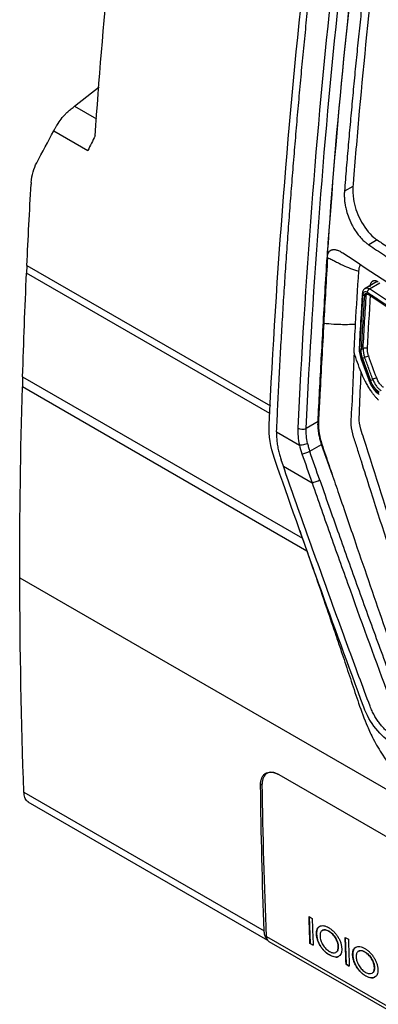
# Model space of a CAD drawing. Header units: millimetres. Extents: x -508 to 796, y -404 to 760.
# Tile 98 of 116: x 568 to 598, y 524 to 607. Entities that reach past the tile are written whole.
import ezdxf

# ---------------------------------------------------------------- set-up
doc = ezdxf.new("R2010")
doc.units = ezdxf.units.MM

msp = doc.modelspace()

# ---------------------------------------------------------------- linework, layer by layer
at = {"color": 7, "linetype": 'Continuous', "lineweight": 25}
for p, q in [((572.565, 599.756), (574.637, 601.397)), ((570.808, 597.666), (573.679, 596.008)), ((596.049, 592.987), (595.337, 592.576)), ((593.982, 588.193), (593.947, 588.214)), ((598.104, 588.458), (597.392, 588.047)), ((593.874, 586.99), (593.909, 586.97)), ((593.875, 587.182), (593.911, 587.161)), ((568.54, 586.312), (568.51, 585.66)), ((598.086, 584.953), (597.072, 584.368)), ((597.181, 583.85), (597.016, 583.755)), ((596.748, 579.207), (596.913, 579.302)), ((596.732, 578.448), (597.412, 576.578)), ((597.047, 578.548), (596.874, 578.447)), ((568.182, 576.904), (568.157, 576.052)), ((597.549, 576.59), (597.723, 576.69)), ((593.11, 573.122), (592.111, 572.546)), ((589.612, 572.257), (591.54, 571.144)), ((592.408, 570.621), (593.409, 571.199)), ((594.317, 568.606), (593.409, 571.199)), ((590.182, 569.354), (589.995, 569.889)), ((590.182, 569.354), (592.6, 567.958)), ((567.943, 559.931), (653.67, 510.442)), ((589.794, 543.317), (620.199, 525.764)), ((568.286, 541.831), (588.559, 530.127)), ((568.62, 541.028), (588.849, 529.35)), ((592.346, 531.324), (592.616, 531.168)), ((592.353, 531.32), (592.433, 529.067)), ((588.762, 529.656), (602.611, 521.661)), ((592.986, 529.844), (592.979, 529.84)), ((593.474, 530.167), (593.467, 530.163)), ((594.028, 530.091), (594.021, 530.087)), ((588.969, 529.235), (602.818, 521.241)), ((592.433, 529.067), (592.426, 529.063)), ((592.696, 528.907), (592.426, 529.063)), ((592.433, 529.067), (592.695, 528.916)), ((594.821, 528.802), (594.814, 528.798)), ((595.396, 529.563), (595.666, 529.407)), ((595.404, 529.559), (595.483, 527.306)), ((594.073, 528.09), (594.066, 528.086)), ((594.62, 528.313), (594.627, 528.317)), ((596.036, 528.083), (596.029, 528.079)), ((596.525, 528.406), (596.518, 528.402)), ((597.078, 528.33), (597.071, 528.326)), ((595.483, 527.306), (595.476, 527.302)), ((595.746, 527.146), (595.476, 527.302)), ((595.483, 527.306), (595.746, 527.155)), ((597.124, 526.329), (597.117, 526.325)), ((597.671, 526.552), (597.678, 526.556)), ((597.871, 527.041), (597.864, 527.036))]:
    msp.add_line(p, q, dxfattribs=at)
at = {"color": 250, "linetype": 'Continuous', "lineweight": 25}
for p, q in [((572.565, 599.756), (574.414, 598.688)), ((568.54, 586.312), (589.087, 574.45)), ((589.047, 573.804), (568.51, 585.66)), ((597.451, 584.332), (598.314, 584.831)), ((568.182, 576.904), (591.794, 563.273)), ((592.174, 562.188), (568.158, 576.052)), ((588.402, 542.513), (588.258, 542.43))]:
    msp.add_line(p, q, dxfattribs=at)
at = {"color": 7, "linetype": 'Continuous', "lineweight": 25}
for centre, radius, start, end in [((591.781, 573.284), 0.809, 242.21292, 294.05924), ((591.417, 572.591), 2.206, 278.64656, 296.69553), ((589.25, 529.635), 0.488, 177.4414, 234.81161)]:
    msp.add_arc(centre, radius, start, end, dxfattribs=at)
for points in [[(574.296, 597.254), (574.957, 606.649), (575.853, 616.156), (576.983, 625.759)], [(597.317, 621.654), (595.84, 610.359), (594.716, 599.201), (593.947, 588.214)], [(593.982, 588.193), (594.751, 599.181), (595.876, 610.339), (597.352, 621.633)], [(588.986, 572.843), (589.592, 585.601), (590.595, 598.565), (592.045, 611.718)], [(594.298, 610.083), (592.931, 597.394), (591.982, 584.886), (591.404, 572.569)], [(592.111, 572.546), (592.688, 584.853), (593.636, 597.35), (595.002, 610.027)], [(569.368, 594.982), (569.843, 595.875), (570.328, 596.768), (570.806, 597.667)], [(574.296, 597.254), (574.09, 596.838), (573.884, 596.423), (573.679, 596.008)], [(568.91, 593.317), (568.962, 593.948), (569.12, 594.515), (569.368, 594.982)], [(568.54, 586.312), (568.646, 588.591), (568.765, 590.877), (568.899, 593.17)], [(593.947, 588.214), (593.922, 587.87), (593.899, 587.526), (593.875, 587.182)], [(593.911, 587.161), (593.934, 587.505), (593.958, 587.849), (593.982, 588.193)], [(593.909, 586.97), (593.798, 585.082), (593.692, 583.254), (593.59, 581.435)], [(593.875, 587.182), (593.878, 587.12), (593.878, 587.056), (593.874, 586.99)], [(568.182, 576.904), (568.268, 579.81), (568.377, 582.729), (568.51, 585.66)], [(596.275, 581.352), (596.359, 582.842), (596.451, 584.336), (596.549, 585.833)], [(597.279, 579.282), (597.361, 580.794), (597.45, 582.309), (597.547, 583.827)], [(602.855, 580.794), (601.034, 581.963), (599.232, 583.143), (597.451, 584.332)], [(596.146, 578.945), (596.188, 579.747), (596.231, 580.55), (596.277, 581.353)], [(596.778, 578.449), (596.674, 578.737), (596.625, 579.035), (596.639, 579.295)], [(596.913, 579.302), (596.903, 579.071), (596.95, 578.806), (597.047, 578.548)], [(598.056, 576.806), (597.83, 577.425), (597.605, 578.043), (597.381, 578.663)], [(597.454, 576.591), (597.228, 577.21), (597.002, 577.829), (596.778, 578.449)], [(596.741, 577.293), (596.852, 576.99), (596.981, 576.698), (597.13, 576.416)], [(567.942, 559.931), (567.934, 565.259), (568.005, 570.634), (568.157, 576.052)], [(589.44, 569.999), (589.103, 570.973), (588.945, 571.964), (588.986, 572.843)], [(596.721, 572.498), (596.631, 572.827), (596.571, 573.158), (596.581, 573.452)], [(591.404, 572.569), (591.383, 572.118), (591.428, 571.643), (591.54, 571.144)], [(592.225, 571.275), (592.128, 571.72), (592.09, 572.143), (592.111, 572.546)], [(593.409, 571.199), (593.386, 571.268), (593.363, 571.337), (593.342, 571.407)], [(591.54, 571.144), (591.594, 570.902), (591.663, 570.657), (591.749, 570.411)], [(591.749, 570.411), (592.032, 569.593), (592.316, 568.775), (592.6, 567.958)], [(593.26, 568.17), (592.975, 568.986), (592.691, 569.803), (592.408, 570.621)], [(596.971, 549.011), (594.391, 555.969), (591.879, 562.965), (589.44, 569.999)], [(568.286, 541.831), (568.067, 547.801), (567.952, 553.836), (567.942, 559.931)], [(588.559, 530.127), (588.41, 534.198), (588.31, 538.3), (588.258, 542.43)], [(588.762, 529.656), (588.589, 533.909), (588.469, 538.195), (588.402, 542.513)], [(592.426, 529.063), (592.397, 529.816), (592.371, 530.569), (592.346, 531.324)], [(592.616, 531.168), (592.641, 530.414), (592.667, 529.66), (592.696, 528.907)], [(595.476, 527.302), (595.448, 528.055), (595.421, 528.808), (595.396, 529.563)], [(595.666, 529.407), (595.691, 528.653), (595.718, 527.899), (595.746, 527.146)]]:
    msp.add_open_spline(points, degree=3, dxfattribs=at)
for points, knots in [([(598.7, 618.695), (598.667, 618.483), (598.402, 616.321), (597.612, 609.837), (596.774, 601.692), (596.242, 595.322), (596.066, 593.2), (596.055, 592.984)], [7.228848, 7.228848, 7.228848, 7.228848, 7.380961, 8.749979, 11.790722, 13.158986, 13.311015, 13.311015, 13.311015, 13.311015]), ([(597.975, 618.285), (597.892, 617.618), (597.726, 616.286), (597.486, 614.292), (597.254, 612.301), (597.028, 610.314), (596.811, 608.33), (596.6, 606.349), (596.397, 604.371), (596.202, 602.397), (596.014, 600.426), (595.833, 598.458), (595.66, 596.494), (595.493, 594.532), (595.389, 593.228), (595.337, 592.576)], [0, 0, 0, 0, 0.07697, 0.153926, 0.23087, 0.307804, 0.384728, 0.461646, 0.538557, 0.615465, 0.69237, 0.769275, 0.84618, 0.923088, 1, 1, 1, 1]), ([(589.612, 572.259), (589.645, 572.982), (589.711, 574.425), (589.82, 576.592), (589.935, 578.758), (590.059, 580.923), (590.189, 583.086), (590.327, 585.247), (590.473, 587.408), (590.626, 589.566), (590.786, 591.724), (590.954, 593.88), (591.129, 596.035), (591.312, 598.189), (591.502, 600.341), (591.7, 602.491), (591.905, 604.641), (592.117, 606.789), (592.337, 608.935), (592.49, 610.368), (592.566, 611.083)], [0, 0, 0, 0, 0.056685, 0.113231, 0.169639, 0.225912, 0.282049, 0.338052, 0.393922, 0.449659, 0.505266, 0.560742, 0.616089, 0.671309, 0.726401, 0.781368, 0.83621, 0.890929, 0.945525, 1, 1, 1, 1]), ([(570.806, 597.667), (570.821, 597.695), (570.851, 597.751), (570.901, 597.842), (570.954, 597.936), (571.01, 598.034), (571.083, 598.157), (571.24, 598.408), (571.432, 598.68), (571.665, 598.955), (571.818, 599.119), (571.986, 599.281), (572.137, 599.414), (572.287, 599.537), (572.434, 599.653), (572.521, 599.722), (572.565, 599.756)], [0, 0, 0, 0, 0.0443772, 0.0887692, 0.1331881, 0.1776346, 0.2221008, 0.2959955, 0.4991926, 0.5560466, 0.6541059, 0.722558, 0.7909921, 0.861014, 0.9306341, 1, 1, 1, 1]), ([(568.91, 593.317), (568.908, 593.293), (568.904, 593.244), (568.901, 593.195), (568.899, 593.17)], [0, 0, 0, 0, 0.4957898, 1, 1, 1, 1]), ([(596.055, 592.984), (596.038, 592.641), (596.037, 592.29), (596.192, 591.339), (596.384, 590.744), (596.966, 589.586), (597.462, 588.917), (598.01, 588.527), (598.105, 588.461)], [13.311015, 13.311015, 13.311015, 13.311015, 13.551669, 13.551669, 13.924393, 13.924393, 14.350108, 14.439103, 14.439103, 14.439103, 14.439103]), ([(595.337, 592.576), (595.333, 592.523), (595.325, 592.414), (595.322, 592.234), (595.327, 592.024), (595.346, 591.767), (595.389, 591.442), (595.476, 591.014), (595.652, 590.429), (595.902, 589.846), (596.187, 589.344), (596.431, 588.986), (596.679, 588.679), (596.923, 588.423), (597.16, 588.211), (597.317, 588.1), (597.392, 588.047)], [0, 0, 0, 0, 0.033264, 0.069145, 0.110117, 0.159062, 0.219735, 0.297572, 0.402387, 0.552104, 0.638863, 0.720608, 0.797363, 0.869565, 0.93713, 1, 1, 1, 1]), ([(597.392, 588.047), (597.829, 587.756), (598.703, 587.173), (600.023, 586.305), (601.35, 585.44), (602.684, 584.578), (604.025, 583.721), (605.373, 582.867), (606.728, 582.018), (608.091, 581.172), (609.46, 580.33), (610.836, 579.492), (612.22, 578.657), (613.61, 577.827), (615.008, 577), (616.412, 576.177), (617.354, 575.632), (617.825, 575.359)], [0, 0, 0, 0, 0.066704, 0.133395, 0.200076, 0.266748, 0.333413, 0.400072, 0.466726, 0.533378, 0.600029, 0.666681, 0.733334, 0.799991, 0.866654, 0.933323, 1, 1, 1, 1]), ([(598.105, 588.461), (598.235, 588.37), (599.55, 587.499), (606.129, 583.148), (612.899, 579.05), (618.535, 575.769)], [14.439103, 14.439103, 14.439103, 14.439103, 14.5616, 15.664077, 20.562681, 20.562681, 20.562681, 20.562681]), ([(593.11, 573.122), (593.154, 573.988), (593.244, 575.749), (593.387, 578.435), (593.54, 581.209), (593.702, 584.07), (593.816, 586.007), (593.874, 586.99)], [0, 0, 0, 0, 0.187746, 0.381618, 0.581617, 0.787744, 1, 1, 1, 1]), ([(593.909, 586.97), (593.911, 587.002), (593.914, 587.067), (593.912, 587.13), (593.911, 587.161)], [0, 0, 0, 0, 0.493096, 1, 1, 1, 1]), ([(593.909, 586.97), (594.033, 586.913), (594.154, 586.856), (594.382, 586.745), (594.49, 586.69), (594.699, 586.582), (594.805, 586.529), (595.01, 586.427), (595.111, 586.378), (595.417, 586.235), (595.623, 586.145), (596.056, 585.98), (596.289, 585.904), (596.549, 585.833)], [0, 0, 0, 0, 0.125, 0.125, 0.25, 0.25, 0.375, 0.375, 0.5, 0.5, 0.75, 0.75, 1, 1, 1, 1]), ([(593.911, 587.161), (593.918, 587.191), (593.932, 587.249), (593.962, 587.327), (593.997, 587.396), (594.037, 587.456), (594.082, 587.508), (594.133, 587.552), (594.189, 587.588), (594.25, 587.616), (594.317, 587.636), (594.39, 587.648), (594.469, 587.65), (594.553, 587.644), (594.645, 587.627), (594.743, 587.599), (594.849, 587.559), (594.977, 587.5), (595.098, 587.431), (595.183, 587.376), (595.213, 587.356)], [0, 0, 0, 0, 0.048517, 0.09546, 0.141345, 0.186658, 0.23186, 0.277392, 0.32368, 0.371138, 0.420173, 0.47119, 0.524597, 0.580764, 0.640118, 0.703179, 0.770556, 0.842966, 0.943538, 1, 1, 1, 1]), ([(602.836, 582.335), (602.831, 582.338), (602.826, 582.342), (600.245, 583.995), (597.708, 585.665), (595.213, 587.356)], [0.047978, 0.047978, 0.047978, 0.047978, 0.05875, 0.05875, 5.359272, 5.359272, 5.359272, 5.359272]), ([(596.548, 585.833), (596.56, 585.924), (596.583, 586.105), (596.645, 586.283), (596.699, 586.354), (596.711, 586.369)], [0, 0, 0, 0, 0.442925, 0.876973, 1, 1, 1, 1]), ([(598.193, 584.909), (598.17, 584.924), (598.125, 584.952), (598.056, 584.983), (597.988, 585.005), (597.922, 585.016), (597.858, 585.016), (597.797, 585.006), (597.74, 584.986), (597.687, 584.956), (597.64, 584.916), (597.597, 584.867), (597.561, 584.808), (597.531, 584.742), (597.508, 584.668), (597.492, 584.587), (597.487, 584.529), (597.484, 584.5)], [0, 0, 0, 0, 0.066483, 0.132964, 0.199449, 0.265944, 0.332457, 0.398994, 0.465562, 0.532167, 0.598816, 0.665515, 0.732272, 0.799092, 0.865982, 0.93295, 1, 1, 1, 1]), ([(596.848, 583.968), (596.805, 583.272), (596.709, 581.733), (596.623, 580.201), (596.576, 579.361)], [0, 0, 0, 0, 0.452479, 1, 1, 1, 1]), ([(596.639, 579.295), (596.656, 579.612), (596.698, 580.368), (596.768, 581.57), (596.84, 582.77), (596.887, 583.53), (596.907, 583.846)], [0, 0, 0, 0, 0.209174, 0.500001, 0.792573, 1, 1, 1, 1]), ([(597.016, 583.755), (596.969, 582.996), (596.875, 581.477), (596.79, 579.964), (596.748, 579.207)], [0, 0, 0, 0, 0.500123, 1, 1, 1, 1]), ([(597.086, 584.376), (597.053, 584.352), (596.987, 584.306), (596.914, 584.199), (596.862, 584.074), (596.851, 583.98), (596.846, 583.933)], [0, 0, 0, 0, 0.256867, 0.511219, 0.759881, 1, 1, 1, 1]), ([(596.907, 583.846), (596.914, 583.956), (596.957, 584.042), (597.087, 584.118), (597.175, 584.107), (597.261, 584.05)], [0, 0, 0, 0, 0.5, 0.5, 1, 1, 1, 1]), ([(596.913, 579.302), (596.955, 580.059), (597.04, 581.572), (597.134, 583.091), (597.181, 583.85)], [0, 0, 0, 0, 0.499953, 1, 1, 1, 1]), ([(597.016, 583.755), (597.018, 583.772), (597.022, 583.806), (597.036, 583.849), (597.055, 583.885), (597.081, 583.912), (597.112, 583.929), (597.147, 583.937), (597.184, 583.934), (597.224, 583.923), (597.251, 583.907), (597.264, 583.899)], [0, 0, 0, 0, 0.1119, 0.223532, 0.334927, 0.446115, 0.557125, 0.667988, 0.778735, 0.889395, 1, 1, 1, 1]), ([(597.451, 584.332), (597.439, 584.326), (597.417, 584.314), (597.387, 584.289), (597.363, 584.266), (597.345, 584.245), (597.333, 584.229), (597.326, 584.219), (597.305, 584.188), (597.274, 584.13), (597.265, 584.076), (597.261, 584.05)], [0, 0, 0, 0, 0.1248373, 0.2360934, 0.3300574, 0.4043994, 0.457912, 0.4901088, 0.5008586, 0.7593593, 1, 1, 1, 1]), ([(597.261, 584.05), (597.643, 583.796), (598.535, 583.202), (599.972, 582.256), (601.393, 581.33), (602.303, 580.745), (602.668, 580.51)], [0, 0, 0, 0, 0.213949, 0.499998, 0.799417, 1, 1, 1, 1]), ([(602.669, 580.361), (602.214, 580.653), (601.305, 581.239), (599.951, 582.122), (598.603, 583.008), (597.71, 583.602), (597.264, 583.899)], [0, 0, 0, 0, 0.249982, 0.499972, 0.749976, 1, 1, 1, 1]), ([(593.59, 581.435), (593.479, 579.441), (593.35, 577.107), (593.211, 574.428), (593.155, 573.407), (593.105, 572.154), (593.663, 570.534), (594.26, 568.77), (595.131, 566.216), (596.63, 561.841), (598.307, 556.93), (599.764, 552.818), (600.41, 550.841), (600.874, 549.707), (601.359, 548.925), (602.072, 548.044), (603.084, 547.343), (604.258, 546.702), (605.443, 546.008), (607.472, 544.841), (611.322, 542.615), (618.28, 538.6), (624.87, 534.8), (629.469, 532.138), (630.779, 531.386), (631.436, 530.997), (632.074, 530.839), (632.534, 530.818), (632.745, 530.911), (632.787, 530.929)], [0, 0, 0, 0, 0.0880664, 0.1030767, 0.1182539, 0.1334634, 0.1572322, 0.1809713, 0.2044249, 0.2589413, 0.3558069, 0.4006739, 0.4235076, 0.4348973, 0.4462099, 0.45751, 0.477936, 0.4986684, 0.5194008, 0.5401331, 0.605292, 0.7216472, 0.905608, 0.9515982, 0.9630957, 0.9745527, 0.9858862, 0.9971864, 1, 1, 1, 1]), ([(593.59, 581.435), (593.871, 581.409), (594.353, 581.365), (595.026, 581.333), (595.641, 581.333), (596.052, 581.346), (596.277, 581.353)], [0, 0, 0, 0, 0.3161991, 0.542358, 0.7502528, 1, 1, 1, 1]), ([(596.144, 578.944), (596.082, 577.128), (596.012, 575.085), (595.836, 572.792), (596.07, 571.837), (596.416, 570.827), (596.878, 569.339), (597.704, 566.764), (599.243, 561.974), (600.683, 557.479), (601.883, 553.936), (602.249, 552.663), (602.756, 551.715), (603.3, 550.98), (604.037, 550.419), (604.865, 549.933), (606.083, 549.167), (608.204, 547.87), (612.188, 545.453), (618.571, 541.712), (625.408, 537.822), (630.313, 535.24), (632.291, 534.131), (632.876, 533.98), (633.41, 534.016), (634.014, 534.324), (634.492, 535.112), (636.682, 537.884), (638.994, 541.04), (641.156, 543.868), (641.566, 544.403)], [0, 0, 0, 0, 0.069218, 0.077842, 0.089305, 0.100964, 0.112614, 0.140072, 0.189104, 0.276662, 0.293966, 0.311222, 0.319743, 0.328222, 0.341162, 0.354331, 0.3675, 0.398539, 0.453964, 0.552929, 0.691342, 0.760557, 0.769193, 0.777728, 0.786215, 0.794705, 0.811956, 0.829261, 0.967692, 1, 1, 1, 1]), ([(596.741, 577.293), (596.641, 577.568), (596.442, 578.118), (596.243, 578.669), (596.144, 578.944)], [0, 0, 0, 0, 0.500144, 1, 1, 1, 1]), ([(596.578, 579.395), (596.579, 579.242), (596.58, 578.938), (596.681, 578.611), (596.732, 578.447)], [0, 0, 0, 0, 0.501683, 1, 1, 1, 1]), ([(596.874, 578.447), (596.861, 578.483), (596.837, 578.553), (596.809, 578.654), (596.787, 578.748), (596.763, 578.875), (596.746, 579.03), (596.745, 579.151), (596.748, 579.207), (596.748, 579.207)], [0, 0, 0, 0, 0.138563, 0.268116, 0.388658, 0.50019, 0.758135, 0.999135, 1, 1, 1, 1]), ([(597.279, 579.282), (597.239, 579.308), (597.171, 579.331), (597.026, 579.339), (596.956, 579.324), (596.913, 579.302)], [0, 0, 0, 0, 0.5, 0.5, 1, 1, 1, 1]), ([(597.047, 578.548), (597.092, 578.567), (597.158, 578.593), (597.289, 578.638), (597.347, 578.655), (597.381, 578.663)], [0, 0, 0, 0, 0.5, 0.5, 1, 1, 1, 1]), ([(597.381, 578.663), (597.368, 578.698), (597.344, 578.769), (597.316, 578.875), (597.295, 578.98), (597.282, 579.083), (597.276, 579.184), (597.278, 579.249), (597.279, 579.282)], [0, 0, 0, 0, 0.168683, 0.334253, 0.498423, 0.662951, 0.829583, 1, 1, 1, 1]), ([(596.778, 578.449), (596.763, 578.447), (596.741, 578.442), (596.731, 578.444), (596.732, 578.447), (596.733, 578.448)], [0, 0, 0, 0, 0.547069, 0.840953, 1, 1, 1, 1]), ([(596.874, 578.447), (596.986, 578.138), (597.21, 577.518), (597.436, 576.899), (597.549, 576.59)], [0, 0, 0, 0, 0.499847, 1, 1, 1, 1]), ([(597.723, 576.69), (597.61, 577), (597.384, 577.618), (597.16, 578.238), (597.047, 578.548)], [0, 0, 0, 0, 0.500161, 1, 1, 1, 1]), ([(596.581, 573.452), (596.622, 574.434), (596.675, 575.703), (596.738, 576.979), (596.752, 577.268)], [0, 0, 0, 0, 0.772749, 1, 1, 1, 1]), ([(597.13, 576.416), (597.162, 576.358), (597.223, 576.244), (597.32, 576.08), (597.416, 575.926), (597.511, 575.781), (597.606, 575.647), (597.698, 575.521), (597.789, 575.405), (597.877, 575.297), (597.963, 575.197), (598.047, 575.105), (598.127, 575.02), (598.18, 574.968), (598.205, 574.942)], [0, 0, 0, 0, 0.103372, 0.203293, 0.299592, 0.39213, 0.480805, 0.565573, 0.646623, 0.724193, 0.79844, 0.869276, 0.93651, 1, 1, 1, 1]), ([(597.404, 576.597), (597.455, 576.472), (597.557, 576.223), (597.774, 575.884), (598.015, 575.599), (598.188, 575.47), (598.27, 575.409)], [0, 0, 0, 0, 0.255057, 0.510861, 0.768217, 1, 1, 1, 1]), ([(597.409, 576.59), (597.408, 576.589), (597.407, 576.586), (597.417, 576.584), (597.439, 576.588), (597.454, 576.591)], [0, 0, 0, 0, 0.159105, 0.452978, 1, 1, 1, 1]), ([(598.241, 575.516), (598.082, 575.62), (597.925, 575.775), (597.653, 576.146), (597.537, 576.365), (597.454, 576.591)], [0, 0, 0, 0, 0.5, 0.5, 1, 1, 1, 1]), ([(598.257, 575.624), (598.231, 575.641), (598.179, 575.677), (598.099, 575.744), (598.016, 575.824), (597.932, 575.917), (597.835, 576.04), (597.732, 576.197), (597.629, 576.388), (597.576, 576.523), (597.549, 576.59)], [0, 0, 0, 0, 0.089123, 0.183736, 0.28384, 0.389438, 0.500528, 0.666994, 0.833485, 1, 1, 1, 1]), ([(598.056, 576.806), (598.022, 576.799), (597.964, 576.782), (597.834, 576.736), (597.767, 576.71), (597.723, 576.69)], [0, 0, 0, 0, 0.5, 0.5, 1, 1, 1, 1]), ([(597.723, 576.69), (597.761, 576.59), (597.83, 576.442), (597.94, 576.257), (598.03, 576.127), (598.126, 576.009), (598.263, 575.866), (598.371, 575.78), (598.443, 575.733)], [0, 0, 0, 0, 0.000263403, 0.000395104, 0.000526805, 0.000658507, 0.000790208, 0.001053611, 0.001053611, 0.001053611, 0.001053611]), ([(598.633, 576.019), (598.609, 576.036), (598.561, 576.069), (598.492, 576.128), (598.425, 576.194), (598.361, 576.266), (598.286, 576.363), (598.204, 576.487), (598.121, 576.642), (598.078, 576.751), (598.056, 576.806)], [0, 0, 0, 0, 0.102915, 0.203652, 0.303083, 0.402113, 0.501662, 0.66763, 0.832321, 1, 1, 1, 1]), ([(593.342, 571.407), (593.326, 571.463), (593.291, 571.582), (593.244, 571.766), (593.201, 571.965), (593.163, 572.177), (593.133, 572.401), (593.112, 572.635), (593.102, 572.879), (593.107, 573.04), (593.11, 573.122)], [0, 0, 0, 0, 0.0959573, 0.2002132, 0.3127673, 0.4336193, 0.5627691, 0.700216, 0.8459598, 1, 1, 1, 1]), ([(589.612, 572.257), (589.611, 572.177), (589.608, 572.02), (589.615, 571.783), (589.63, 571.549), (589.653, 571.32), (589.685, 571.096), (589.724, 570.877), (589.77, 570.665), (589.822, 570.46), (589.877, 570.262), (589.934, 570.073), (589.975, 569.949), (589.995, 569.889)], [0, 0, 0, 0, 0.107385, 0.211642, 0.312588, 0.410142, 0.504308, 0.595153, 0.682731, 0.767041, 0.848056, 0.925726, 1, 1, 1, 1]), ([(602.931, 553.276), (600.91, 559.397), (598.923, 565.534), (596.891, 571.96), (596.796, 572.228), (596.721, 572.498)], [8.027012, 8.027012, 8.027012, 8.027012, 27.62091, 27.62091, 28.477408, 28.477408, 28.477408, 28.477408]), ([(592.225, 571.275), (592.183, 571.254), (592.131, 571.232), (592.012, 571.193), (591.945, 571.175), (591.811, 571.15), (591.745, 571.142), (591.629, 571.136), (591.579, 571.139), (591.54, 571.144)], [0, 0, 0, 0, 0.25, 0.25, 0.5, 0.5, 0.75, 0.75, 1, 1, 1, 1]), ([(592.225, 571.275), (592.238, 571.218), (592.263, 571.106), (592.308, 570.94), (592.355, 570.778), (592.391, 570.673), (592.408, 570.621)], [0, 0, 0, 0, 0.26151, 0.515346, 0.76151, 1, 1, 1, 1]), ([(597.5, 549.083), (596.874, 550.763), (596.25, 552.445), (595.014, 555.815), (594.4, 557.502), (593.18, 560.881), (592.575, 562.572), (591.372, 565.96), (590.776, 567.657), (590.182, 569.354)], [0, 0, 0, 0, 0.25, 0.25, 0.5, 0.5, 0.75, 0.75, 1, 1, 1, 1]), ([(592.6, 567.958), (593.129, 566.447), (593.659, 564.936), (594.727, 561.918), (595.265, 560.411), (596.889, 555.896), (597.983, 552.893), (599.092, 549.898)], [0, 0, 0, 0, 0.25, 0.25, 0.5, 0.5, 1, 1, 1, 1]), ([(593.26, 568.17), (593.218, 568.148), (593.166, 568.125), (593.05, 568.077), (592.985, 568.053), (592.857, 568.012), (592.794, 567.995), (592.684, 567.97), (592.637, 567.962), (592.601, 567.958)], [0, 0, 0, 0, 0.25, 0.25, 0.5, 0.5, 0.75, 0.75, 1, 1, 1, 1]), ([(593.26, 568.17), (593.551, 567.337), (594.081, 565.826), (594.877, 563.568), (595.654, 561.385), (596.743, 558.347), (598.105, 554.586), (599.21, 551.59), (599.752, 550.121)], [0, 0, 0, 0, 0.1378567, 0.2500296, 0.3742634, 0.5000337, 0.7547661, 1, 1, 1, 1]), ([(591.565, 563.928), (591.982, 562.74), (592.756, 560.536), (593.762, 557.596), (594.483, 555.467), (594.967, 554.029), (595.302, 553.029), (595.608, 552.111), (596.026, 550.863), (596.541, 549.261), (597.15, 547.653), (597.814, 546.188), (598.616, 544.824), (599.854, 543.199), (600.979, 542.158), (601.587, 541.596)], [0, 0, 0, 0, 0.145971, 0.270814, 0.362609, 0.408828, 0.446161, 0.483997, 0.522407, 0.602709, 0.691458, 0.74218, 0.811612, 0.898281, 1, 1, 1, 1]), ([(599.393, 545.948), (598.899, 546.233), (598.407, 546.671), (597.562, 547.739), (597.209, 548.37), (596.971, 549.011)], [0, 0, 0, 0, 0.5, 0.5, 1, 1, 1, 1]), ([(599.501, 546.551), (599.45, 546.583), (599.35, 546.645), (599.202, 546.749), (599.059, 546.859), (598.919, 546.975), (598.784, 547.098), (598.654, 547.228), (598.527, 547.364), (598.405, 547.507), (598.287, 547.656), (598.173, 547.812), (598.064, 547.974), (597.959, 548.143), (597.858, 548.318), (597.762, 548.5), (597.67, 548.689), (597.582, 548.884), (597.528, 549.016), (597.501, 549.083)], [0, 0, 0, 0, 0.062284, 0.123122, 0.182692, 0.241182, 0.298792, 0.35573, 0.412212, 0.468459, 0.524696, 0.581145, 0.63803, 0.695566, 0.753963, 0.813421, 0.874129, 0.936267, 1, 1, 1, 1]), ([(588.258, 542.43), (588.258, 542.466), (588.258, 542.539), (588.266, 542.644), (588.279, 542.744), (588.298, 542.839), (588.323, 542.93), (588.354, 543.015), (588.418, 543.156), (588.539, 543.326), (588.746, 543.469), (588.987, 543.536), (589.22, 543.53), (589.43, 543.482), (589.611, 543.416), (589.733, 543.35), (589.794, 543.317)], [0, 0, 0, 0, 0.039703, 0.079032, 0.118135, 0.157166, 0.196276, 0.235619, 0.275345, 0.404381, 0.533522, 0.65421, 0.77502, 0.85016, 0.924802, 1, 1, 1, 1]), ([(589.794, 543.317), (589.7, 543.371), (589.609, 543.413), (589.429, 543.476), (589.339, 543.497), (589.169, 543.515), (589.088, 543.512), (588.936, 543.483), (588.864, 543.457), (588.672, 543.345), (588.569, 543.226), (588.433, 542.918), (588.399, 542.727), (588.402, 542.513)], [0, 0, 0, 0, 0.125, 0.125, 0.25, 0.25, 0.375, 0.375, 0.5, 0.5, 0.75, 0.75, 1, 1, 1, 1]), ([(568.682, 541.016), (568.642, 541.034), (568.497, 541.097), (568.342, 541.369), (568.304, 541.679), (568.286, 541.831)], [0, 0, 0, 0, 0.16466, 0.589252, 1, 1, 1, 1]), ([(592.979, 529.84), (592.978, 529.917), (592.979, 529.993), (592.997, 530.132), (593.013, 530.198), (593.06, 530.314), (593.09, 530.364), (593.163, 530.448), (593.206, 530.482), (593.302, 530.533), (593.354, 530.551), (593.469, 530.568), (593.53, 530.567), (593.658, 530.547), (593.724, 530.528), (593.861, 530.474), (593.93, 530.437), (594, 530.399)], [0, 0, 0, 0, 0.125, 0.125, 0.25, 0.25, 0.375, 0.375, 0.5, 0.5, 0.625, 0.625, 0.75, 0.75, 0.875, 0.875, 1, 1, 1, 1]), ([(593.258, 530.491), (593.206, 530.461), (593.076, 530.385), (592.99, 530.142), (592.987, 529.93), (592.986, 529.844)], [0, 0, 0, 0, 0.28242, 0.708501, 1, 1, 1, 1]), ([(588.829, 529.409), (588.802, 529.431), (588.704, 529.516), (588.601, 529.756), (588.573, 530.004), (588.559, 530.127)], [0, 0, 0, 0, 0.156452, 0.578226, 1, 1, 1, 1]), ([(594.066, 528.086), (593.998, 528.127), (593.93, 528.17), (593.796, 528.272), (593.73, 528.33), (593.599, 528.458), (593.537, 528.527), (593.42, 528.675), (593.364, 528.754), (593.262, 528.917), (593.215, 529), (593.133, 529.172), (593.098, 529.259), (593.041, 529.431), (593.02, 529.515), (592.989, 529.682), (592.983, 529.761), (592.979, 529.84)], [0, 0, 0, 0, 0.125, 0.125, 0.25, 0.25, 0.375, 0.375, 0.5, 0.5, 0.625, 0.625, 0.75, 0.75, 0.875, 0.875, 1, 1, 1, 1]), ([(592.986, 529.844), (592.99, 529.766), (592.996, 529.687), (593.026, 529.522), (593.048, 529.436), (593.104, 529.264), (593.139, 529.179), (593.22, 529.009), (593.267, 528.924), (593.37, 528.761), (593.424, 528.682), (593.543, 528.532), (593.605, 528.463), (593.734, 528.336), (593.801, 528.278), (593.937, 528.175), (594.005, 528.132), (594.073, 528.09)], [0, 0, 0, 0, 0.125, 0.125, 0.25, 0.25, 0.375, 0.375, 0.5, 0.5, 0.625, 0.625, 0.75, 0.75, 0.875, 0.875, 1, 1, 1, 1]), ([(594.021, 530.087), (593.97, 530.115), (593.919, 530.142), (593.821, 530.181), (593.773, 530.195), (593.679, 530.21), (593.633, 530.212), (593.55, 530.2), (593.511, 530.187), (593.44, 530.149), (593.409, 530.124), (593.355, 530.061), (593.333, 530.024), (593.3, 529.938), (593.289, 529.89), (593.275, 529.787), (593.275, 529.73), (593.276, 529.673)], [0, 0, 0, 0, 0.125, 0.125, 0.25, 0.25, 0.375, 0.375, 0.5, 0.5, 0.625, 0.625, 0.75, 0.75, 0.875, 0.875, 1, 1, 1, 1]), ([(593.276, 529.673), (593.279, 529.616), (593.283, 529.558), (593.305, 529.437), (593.32, 529.374), (593.382, 529.184), (593.443, 529.057), (593.593, 528.816), (593.681, 528.703), (593.823, 528.562), (593.872, 528.52), (593.972, 528.444), (594.022, 528.412), (594.073, 528.381)], [0, 0, 0, 0, 0.125, 0.125, 0.25, 0.25, 0.5, 0.5, 0.75, 0.75, 0.875, 0.875, 1, 1, 1, 1]), ([(593.48, 530.157), (593.514, 530.178), (593.607, 530.232), (593.803, 530.206), (593.958, 530.127), (594.028, 530.091)], [0, 0, 0, 0, 0.2484677, 0.6589365, 1, 1, 1, 1]), ([(594, 530.399), (594.069, 530.357), (594.139, 530.314), (594.275, 530.21), (594.343, 530.152), (594.476, 530.022), (594.539, 529.952), (594.659, 529.802), (594.716, 529.72), (594.821, 529.555), (594.868, 529.47), (594.953, 529.295), (594.99, 529.206), (595.047, 529.032), (595.069, 528.946), (595.1, 528.776), (595.107, 528.695), (595.111, 528.615)], [0, 0, 0, 0, 0.125, 0.125, 0.25, 0.25, 0.375, 0.375, 0.5, 0.5, 0.625, 0.625, 0.75, 0.75, 0.875, 0.875, 1, 1, 1, 1]), ([(594.814, 528.798), (594.811, 528.855), (594.806, 528.913), (594.784, 529.033), (594.768, 529.096), (594.705, 529.286), (594.644, 529.413), (594.496, 529.652), (594.408, 529.765), (594.269, 529.906), (594.22, 529.948), (594.121, 530.025), (594.071, 530.057), (594.021, 530.087)], [0, 0, 0, 0, 0.125, 0.125, 0.25, 0.25, 0.5, 0.5, 0.75, 0.75, 0.875, 0.875, 1, 1, 1, 1]), ([(594.028, 530.091), (594.078, 530.061), (594.128, 530.029), (594.226, 529.954), (594.275, 529.911), (594.417, 529.768), (594.502, 529.657), (594.613, 529.477), (594.647, 529.416), (594.707, 529.291), (594.733, 529.226), (594.775, 529.101), (594.79, 529.039), (594.813, 528.917), (594.818, 528.859), (594.821, 528.802)], [0, 0, 0, 0, 0.125, 0.125, 0.25, 0.25, 0.5, 0.5, 0.625, 0.625, 0.75, 0.75, 0.875, 0.875, 1, 1, 1, 1]), ([(594.073, 528.381), (594.123, 528.353), (594.174, 528.327), (594.272, 528.289), (594.321, 528.276), (594.461, 528.256), (594.543, 528.271), (594.648, 528.328), (594.679, 528.353), (594.732, 528.414), (594.754, 528.451), (594.788, 528.535), (594.8, 528.582), (594.814, 528.685), (594.815, 528.741), (594.814, 528.798)], [0, 0, 0, 0, 0.125, 0.125, 0.25, 0.25, 0.5, 0.5, 0.625, 0.625, 0.75, 0.75, 0.875, 0.875, 1, 1, 1, 1]), ([(594.821, 528.802), (594.816, 528.704), (594.806, 528.509), (594.716, 528.355), (594.635, 528.328), (594.624, 528.324)], [0, 0, 0, 0, 0.4601751, 0.9248004, 1, 1, 1, 1]), ([(596.029, 528.079), (596.028, 528.156), (596.029, 528.232), (596.048, 528.371), (596.063, 528.437), (596.11, 528.553), (596.14, 528.603), (596.213, 528.687), (596.257, 528.721), (596.353, 528.772), (596.405, 528.79), (596.519, 528.807), (596.581, 528.806), (596.708, 528.786), (596.775, 528.767), (596.912, 528.713), (596.981, 528.676), (597.05, 528.638)], [0, 0, 0, 0, 0.125, 0.125, 0.25, 0.25, 0.375, 0.375, 0.5, 0.5, 0.625, 0.625, 0.75, 0.75, 0.875, 0.875, 1, 1, 1, 1]), ([(595.111, 528.615), (595.113, 528.537), (595.111, 528.461), (595.091, 528.322), (595.074, 528.256), (595.025, 528.143), (594.993, 528.095), (594.916, 528.015), (594.871, 527.983), (594.772, 527.936), (594.719, 527.92), (594.601, 527.908), (594.539, 527.912), (594.411, 527.935), (594.343, 527.956), (594.206, 528.011), (594.136, 528.048), (594.066, 528.086)], [0, 0, 0, 0, 0.125, 0.125, 0.25, 0.25, 0.375, 0.375, 0.5, 0.5, 0.625, 0.625, 0.75, 0.75, 0.875, 0.875, 1, 1, 1, 1]), ([(594.073, 528.09), (594.237, 528.016), (594.516, 527.89), (594.78, 527.908), (594.852, 527.981), (594.859, 527.988)], [0, 0, 0, 0, 0.562925, 0.957589, 1, 1, 1, 1]), ([(597.117, 526.325), (597.049, 526.366), (596.981, 526.409), (596.847, 526.511), (596.78, 526.569), (596.65, 526.697), (596.588, 526.766), (596.47, 526.914), (596.415, 526.993), (596.312, 527.156), (596.266, 527.239), (596.184, 527.411), (596.148, 527.498), (596.092, 527.669), (596.07, 527.754), (596.04, 527.921), (596.034, 528), (596.029, 528.079)], [0, 0, 0, 0, 0.125, 0.125, 0.25, 0.25, 0.375, 0.375, 0.5, 0.5, 0.625, 0.625, 0.75, 0.75, 0.875, 0.875, 1, 1, 1, 1]), ([(596.309, 528.73), (596.257, 528.7), (596.126, 528.624), (596.041, 528.381), (596.038, 528.169), (596.036, 528.083)], [0, 0, 0, 0, 0.28242, 0.708501, 1, 1, 1, 1]), ([(596.036, 528.083), (596.041, 528.004), (596.047, 527.926), (596.077, 527.761), (596.098, 527.675), (596.155, 527.503), (596.19, 527.418), (596.271, 527.248), (596.318, 527.163), (596.42, 527), (596.475, 526.921), (596.593, 526.771), (596.656, 526.702), (596.785, 526.575), (596.851, 526.517), (596.987, 526.414), (597.056, 526.371), (597.124, 526.329)], [0, 0, 0, 0, 0.125, 0.125, 0.25, 0.25, 0.375, 0.375, 0.5, 0.5, 0.625, 0.625, 0.75, 0.75, 0.875, 0.875, 1, 1, 1, 1]), ([(597.071, 528.326), (597.02, 528.354), (596.97, 528.381), (596.871, 528.42), (596.823, 528.434), (596.729, 528.449), (596.683, 528.451), (596.6, 528.439), (596.561, 528.426), (596.491, 528.388), (596.459, 528.363), (596.406, 528.3), (596.383, 528.263), (596.35, 528.177), (596.339, 528.129), (596.326, 528.026), (596.325, 527.969), (596.326, 527.912)], [0, 0, 0, 0, 0.125, 0.125, 0.25, 0.25, 0.375, 0.375, 0.5, 0.5, 0.625, 0.625, 0.75, 0.75, 0.875, 0.875, 1, 1, 1, 1]), ([(596.53, 528.396), (596.565, 528.417), (596.657, 528.471), (596.854, 528.444), (597.008, 528.366), (597.078, 528.33)], [0, 0, 0, 0, 0.248468, 0.658937, 1, 1, 1, 1]), ([(597.05, 528.638), (597.12, 528.596), (597.189, 528.553), (597.326, 528.449), (597.394, 528.391), (597.527, 528.261), (597.59, 528.191), (597.71, 528.041), (597.767, 527.959), (597.871, 527.794), (597.919, 527.709), (598.003, 527.534), (598.04, 527.445), (598.098, 527.271), (598.12, 527.185), (598.151, 527.015), (598.157, 526.934), (598.162, 526.854)], [0, 0, 0, 0, 0.125, 0.125, 0.25, 0.25, 0.375, 0.375, 0.5, 0.5, 0.625, 0.625, 0.75, 0.75, 0.875, 0.875, 1, 1, 1, 1]), ([(597.864, 527.036), (597.861, 527.094), (597.856, 527.152), (597.834, 527.272), (597.819, 527.335), (597.756, 527.525), (597.694, 527.652), (597.546, 527.891), (597.459, 528.004), (597.319, 528.145), (597.271, 528.187), (597.171, 528.264), (597.121, 528.296), (597.071, 528.326)], [0, 0, 0, 0, 0.125, 0.125, 0.25, 0.25, 0.5, 0.5, 0.75, 0.75, 0.875, 0.875, 1, 1, 1, 1]), ([(597.078, 528.33), (597.128, 528.3), (597.178, 528.268), (597.276, 528.193), (597.325, 528.15), (597.467, 528.007), (597.552, 527.896), (597.664, 527.716), (597.698, 527.655), (597.758, 527.53), (597.784, 527.465), (597.825, 527.34), (597.841, 527.278), (597.863, 527.156), (597.868, 527.098), (597.871, 527.041)], [0, 0, 0, 0, 0.125, 0.125, 0.25, 0.25, 0.5, 0.5, 0.625, 0.625, 0.75, 0.75, 0.875, 0.875, 1, 1, 1, 1]), ([(596.326, 527.912), (596.329, 527.854), (596.334, 527.797), (596.355, 527.676), (596.371, 527.613), (596.433, 527.423), (596.494, 527.296), (596.643, 527.055), (596.732, 526.942), (596.873, 526.801), (596.922, 526.759), (597.022, 526.683), (597.073, 526.651), (597.123, 526.62)], [0, 0, 0, 0, 0.125, 0.125, 0.25, 0.25, 0.5, 0.5, 0.75, 0.75, 0.875, 0.875, 1, 1, 1, 1]), ([(598.162, 526.854), (598.163, 526.776), (598.162, 526.7), (598.141, 526.561), (598.124, 526.495), (598.075, 526.382), (598.043, 526.334), (597.967, 526.254), (597.922, 526.222), (597.823, 526.175), (597.769, 526.159), (597.652, 526.147), (597.59, 526.151), (597.461, 526.174), (597.394, 526.195), (597.256, 526.25), (597.187, 526.287), (597.117, 526.325)], [0, 0, 0, 0, 0.125, 0.125, 0.25, 0.25, 0.375, 0.375, 0.5, 0.5, 0.625, 0.625, 0.75, 0.75, 0.875, 0.875, 1, 1, 1, 1]), ([(597.123, 526.62), (597.174, 526.592), (597.224, 526.566), (597.323, 526.528), (597.371, 526.515), (597.512, 526.495), (597.593, 526.51), (597.698, 526.567), (597.729, 526.592), (597.782, 526.653), (597.805, 526.69), (597.839, 526.774), (597.85, 526.821), (597.864, 526.923), (597.865, 526.98), (597.864, 527.036)], [0, 0, 0, 0, 0.125, 0.125, 0.25, 0.25, 0.5, 0.5, 0.625, 0.625, 0.75, 0.75, 0.875, 0.875, 1, 1, 1, 1]), ([(597.124, 526.329), (597.288, 526.255), (597.566, 526.129), (597.831, 526.147), (597.902, 526.22), (597.909, 526.227)], [0, 0, 0, 0, 0.562925, 0.957589, 1, 1, 1, 1]), ([(597.871, 527.041), (597.866, 526.943), (597.856, 526.747), (597.766, 526.594), (597.686, 526.567), (597.674, 526.563)], [0, 0, 0, 0, 0.460175, 0.9248, 1, 1, 1, 1])]:
    msp.add_open_spline(points, degree=3, knots=knots, dxfattribs=at)
at = {"color": 250, "linetype": 'Continuous', "lineweight": 25}
for points, knots in [([(596.907, 583.846), (596.89, 583.86), (596.853, 583.888), (596.849, 583.922), (596.846, 583.94)], [0, 0, 0, 0, 0.483667, 1, 1, 1, 1]), ([(597.086, 584.375), (597.138, 584.394), (597.218, 584.421), (597.348, 584.39), (597.416, 584.352), (597.451, 584.332)], [0, 0, 0, 0, 0.484515, 0.73873, 1, 1, 1, 1]), ([(597.181, 583.85), (597.207, 583.861), (597.241, 583.875), (597.283, 583.879), (597.294, 583.88)], [0, 0, 0, 0, 0.748222, 1, 1, 1, 1]), ([(596.578, 579.389), (596.58, 579.372), (596.584, 579.338), (596.621, 579.309), (596.639, 579.295)], [0, 0, 0, 0, 0.515799, 1, 1, 1, 1])]:
    msp.add_open_spline(points, degree=3, knots=knots, dxfattribs=at)

doc.saveas('drawing.dxf')
